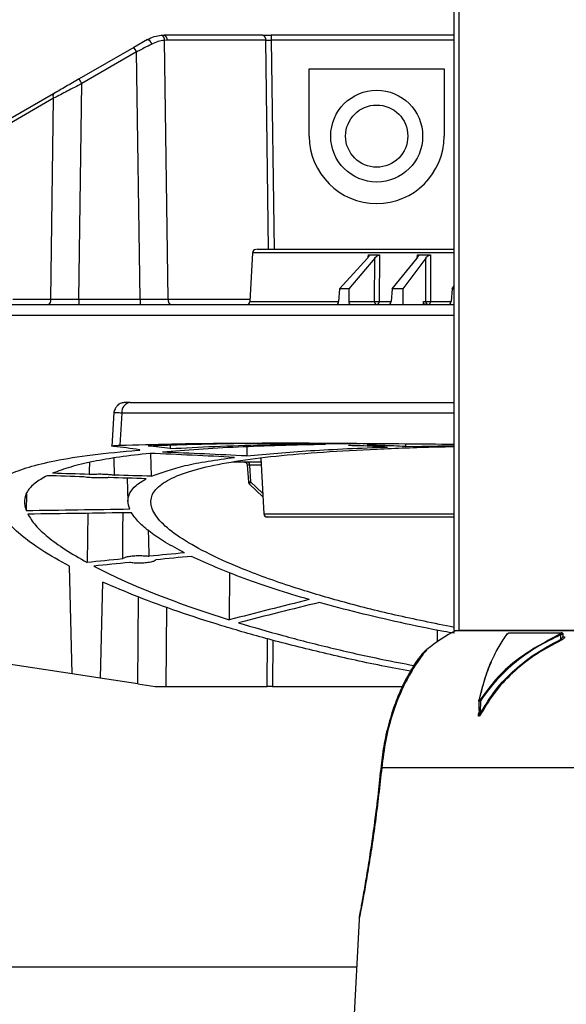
# Model space of a CAD drawing. Header units: inches. Extents: x 0.4 to 16.8, y 0 to 10.8.
# Tile 40 of 104: x 9.906 to 10.146, y 4.806 to 5.237. Entities that reach past the tile are written whole.
import ezdxf

# ---------------------------------------------------------------- set-up
doc = ezdxf.new("R2010")
doc.units = ezdxf.units.IN
doc.header["$MEASUREMENT"] = 0
doc.layers.add('FORMAT', color=7, linetype='Continuous')
doc.styles.add('SLDTEXTSTYLE3', font='TXT', dxfattribs={"width": 0.75})
doc.dimstyles.new('SLDDIMSTYLE0', dxfattribs={"dimtxt": 0.125, "dimasz": 0.13, "dimexe": 0, "dimexo": 0.0625, "dimgap": 0.03125, "dimtad": 0, "dimtih": 1, "dimtoh": 1, "dimdec": 1, "dimlfac": 8, "dimrnd": 1e-09, "dimzin": 12, "dimdsep": 46, "dimtxsty": 'SLDTEXTSTYLE3', "dimsah": 1, "dimcen": 0.09, "dimadec": 0, "dimazin": 3, "dimtfac": 1, "dimtdec": 1, "dimtofl": 0, "dimtmove": 0, "dimatfit": 3, "dimfxl": 1, "dimfrac": 2, "dimtolj": 1, "dimtzin": 12, "dimarcsym": 0})

# ---------------------------------------------------------------- blocks, each defined once
blk = doc.blocks.new('_D_4')
at = {"layer": 'FORMAT'}
for p, q in [((10.2307502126, 7.9937111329), (10.1926642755, 7.9937111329)), ((10.1926642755, 7.9937111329), (10.1926642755, 7.795273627)), ((10.5078335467, 7.9937111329), (10.5459194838, 7.9937111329)), ((10.5459194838, 7.9937111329), (10.5459194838, 7.795273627)), ((9.6530289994, 5.046221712), (9.6530289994, 7.9386764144)), ((11.0855547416, 6.9975346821), (11.0855547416, 7.9386764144)), ((9.6530289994, 7.8136764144), (10.0830537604, 7.8136764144)), ((11.0855547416, 7.8136764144), (10.6555299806, 7.8136764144)), ((10.1926642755, 7.795273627), (10.2307502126, 7.795273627)), ((10.5459194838, 7.795273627), (10.5078335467, 7.795273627))]:
    blk.add_line(p, q, dxfattribs=at)
for points in [[(9.6530289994, 7.8136764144), (9.7830289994, 7.7936764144), (9.7830289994, 7.8336764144)], [(11.0855547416, 7.8136764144), (10.9555547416, 7.8336764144), (10.9555547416, 7.7936764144)]]:
    blk.add_solid(points, dxfattribs=at)
at = {"layer": 'FORMAT', "char_height": 0.125, "attachment_point": 1, "style": 'SLDTEXTSTYLE3'}
for s, insert in [('291', (10.2307502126, 7.9564071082)), ('11.5', (10.2076599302, 7.7693845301))]:
    blk.add_mtext(s, dxfattribs=dict(at, insert=insert))

msp = doc.modelspace()

# ---------------------------------------------------------------- linework, layer by layer
at = {"color": 7, "linetype": 'Continuous'}
for p, q in [((10.0965761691, 4.969975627), (10.0965761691, 6.0633341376)), ((10.0986124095, 6.0627456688), (10.0986124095, 4.969975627)), ((9.9622358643, 5.2287752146), (9.9562927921, 5.2253439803)), ((9.9682886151, 5.2306932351), (9.9696177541, 5.230753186)), ((10.0128101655, 5.230753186), (9.9696177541, 5.230753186)), ((9.970846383, 5.2284213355), (9.9697387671, 5.2283713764)), ((9.9713311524, 5.1149748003), (9.9697387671, 5.2283713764)), ((10.0140387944, 5.2284213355), (9.970846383, 5.2284213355)), ((10.0153260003, 5.136757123), (10.0140387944, 5.2284213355)), ((10.0164960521, 5.230753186), (10.0164960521, 5.2284213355)), ((10.0965761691, 5.230753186), (10.0164960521, 5.230753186)), ((10.0164960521, 5.2284213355), (10.017783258, 5.136757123)), ((10.0965761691, 5.2284213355), (10.0164960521, 5.2284213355)), ((9.9562927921, 5.2253439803), (9.9322989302, 5.2114911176)), ((9.9575231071, 5.2233417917), (9.9335292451, 5.209488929)), ((9.9590448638, 5.1149748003), (9.9575231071, 5.2233417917)), ((10.0331461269, 5.2159365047), (10.092201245, 5.2159365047)), ((10.0331461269, 5.1864618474), (10.0331461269, 5.2159365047)), ((10.092201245, 5.2159365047), (10.092201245, 5.1864618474)), ((9.9322020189, 5.1149748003), (9.9335292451, 5.209488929)), ((9.9211508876, 5.2050547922), (9.8764880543, 5.1792686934)), ((9.9211525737, 5.2030526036), (9.8764897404, 5.1772665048)), ((9.9199157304, 5.1149748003), (9.9211525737, 5.2030526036)), ((10.0082538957, 5.1353580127), (10.007136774, 5.1140420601)), ((10.0965761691, 5.1353580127), (10.0082538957, 5.1353580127)), ((10.0464087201, 5.1195529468), (10.0586772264, 5.1330728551)), ((10.0619036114, 5.1330728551), (10.0505075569, 5.1195529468)), ((10.0589731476, 5.133446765), (10.0590471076, 5.1344648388)), ((10.0617458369, 5.1140420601), (10.0619036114, 5.1330728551)), ((10.0639701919, 5.1344648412), (10.063796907, 5.1140420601)), ((10.0694136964, 5.1195529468), (10.0804434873, 5.1330728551)), ((10.084181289, 5.1330728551), (10.0741622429, 5.1195529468)), ((10.0804421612, 5.1330712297), (10.0805442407, 5.1344648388)), ((10.0842061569, 5.1140420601), (10.084181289, 5.1330728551)), ((10.0862476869, 5.1344648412), (10.0862698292, 5.1140420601)), ((10.0464087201, 5.1195529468), (10.0460033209, 5.1140420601)), ((10.0505075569, 5.1195529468), (10.0464087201, 5.1195529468)), ((10.0505075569, 5.1195529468), (10.0504577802, 5.1140420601)), ((10.0694136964, 5.1195529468), (10.0690052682, 5.1140420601)), ((10.0741622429, 5.1195529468), (10.0694136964, 5.1195529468)), ((10.0741622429, 5.1195529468), (10.0741667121, 5.1126429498)), ((10.095671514, 5.1195529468), (10.0952670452, 5.1140420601)), ((10.095671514, 5.1195529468), (10.0965761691, 5.120826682)), ((10.0965761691, 5.1195529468), (10.095671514, 5.1195529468)), ((9.9032422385, 5.1149748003), (9.9199157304, 5.1149748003)), ((9.9322020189, 5.1149748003), (9.9322020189, 5.1126429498)), ((9.9322020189, 5.1149748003), (9.9590448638, 5.1149748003)), ((9.9590448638, 5.1149748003), (9.9590448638, 5.1126429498)), ((9.9713311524, 5.1149748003), (10.0071856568, 5.1149748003)), ((10.007136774, 5.1140420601), (10.0460033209, 5.1140420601)), ((10.0504577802, 5.1140420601), (10.0617458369, 5.1140420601)), ((10.063796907, 5.1140420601), (10.0690052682, 5.1140420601)), ((10.0831349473, 5.1140420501), (10.0842061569, 5.1140420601)), ((10.0831537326, 5.1126429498), (10.0831349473, 5.1140420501)), ((10.0862698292, 5.1140420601), (10.0952670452, 5.1140420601)), ((9.8960043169, 5.1079792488), (10.0965761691, 5.1079792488)), ((9.9529939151, 5.0698279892), (9.9526489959, 5.0698143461)), ((9.9475208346, 5.0653536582), (9.9466407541, 5.0505570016)), ((9.9509863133, 5.0651642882), (9.9501359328, 5.0510414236)), ((10.0965761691, 5.0651642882), (9.9509863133, 5.0651642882)), ((9.9722244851, 5.0509898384), (9.9722244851, 5.0495718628)), ((10.0503983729, 5.0510364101), (10.0503983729, 5.0509981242)), ((10.0504677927, 5.0509981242), (10.0504815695, 5.0510330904)), ((10.0752966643, 5.0517175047), (10.0752907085, 5.0504948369)), ((10.0752907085, 5.0504948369), (10.0965761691, 5.0509687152)), ((9.963953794, 5.0374862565), (9.9637690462, 5.0474664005)), ((10.0057526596, 5.0503499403), (10.0057813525, 5.0463689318)), ((9.9994386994, 5.043745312), (10.0119979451, 5.043745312)), ((10.0059620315, 5.042441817), (10.006462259, 5.0349641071)), ((10.0069507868, 5.0423462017), (10.0074431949, 5.0349853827)), ((10.0120712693, 5.0423462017), (10.0069507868, 5.0423462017)), ((10.0119084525, 5.0454529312), (10.0131883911, 5.0210302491)), ((9.9534200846, 5.0366396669), (9.9536880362, 5.0264070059)), ((10.006924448, 5.0339866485), (10.0127985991, 5.0284679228)), ((10.0074431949, 5.0349853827), (10.012716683, 5.0300309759)), ((9.9093132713, 5.029621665), (9.9091361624, 5.0223411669)), ((9.936132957, 5.0212401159), (9.9358356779, 4.9997002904)), ((10.0131883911, 5.0210302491), (10.0965761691, 5.0210302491)), ((9.9293060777, 4.9508584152), (9.9280684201, 4.9981226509)), ((9.9981543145, 4.995259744), (9.9981173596, 4.9745547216)), ((9.9426032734, 4.9911154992), (9.9415004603, 4.9490007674)), ((9.958043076, 4.9464807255), (9.9583104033, 4.9845805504)), ((9.9705777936, 4.9800849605), (9.9703338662, 4.9453201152)), ((10.0891183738, 4.9701072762), (10.0891731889, 4.9648429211)), ((10.0965761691, 4.969975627), (10.0986124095, 4.969975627)), ((10.1708950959, 4.969975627), (10.0986124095, 4.969975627)), ((10.0986124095, 4.969975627), (10.1570507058, 4.969975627)), ((10.1207648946, 4.9689123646), (10.1435361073, 4.9689123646)), ((10.1443238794, 4.9674042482), (10.1443048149, 4.9685261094)), ((10.0146275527, 4.9453201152), (10.0147745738, 4.9662737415)), ((10.0172298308, 4.9656281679), (10.0170873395, 4.9453201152)), ((10.1431527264, 4.9679818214), (10.1431871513, 4.9659560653)), ((10.1442515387, 4.9671550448), (10.1448285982, 4.9671550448)), ((9.9293060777, 4.9508584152), (9.8816930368, 4.9581116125)), ((9.9415004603, 4.9490007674), (9.9293060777, 4.9508584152)), ((9.958043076, 4.9464807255), (9.9415004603, 4.9490007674)), ((9.958043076, 4.9464807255), (9.9656618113, 4.9453201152)), ((9.9656618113, 4.9453201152), (9.9703338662, 4.9453201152)), ((9.9703338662, 4.9453201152), (10.0146275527, 4.9453201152)), ((10.0170873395, 4.9453201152), (10.0146275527, 4.9453201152)), ((10.0170873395, 4.9453201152), (10.0739175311, 4.9453201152)), ((10.107439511, 4.9392345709), (10.1073887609, 4.9348854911)), ((10.1074367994, 4.9390021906), (10.1074965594, 4.9392190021)), ((10.1081833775, 4.9338132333), (10.1082464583, 4.9392190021)), ((10.1078798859, 4.9357248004), (10.1074334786, 4.9338132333)), ((10.1074334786, 4.9338132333), (10.1073667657, 4.9330005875)), ((10.1722108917, 4.9097550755), (10.0648845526, 4.9097550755)), ((10.0549507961, 4.8433441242), (10.0519671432, 4.7864126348)), ((9.8769585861, 4.8225346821), (10.0538602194, 4.8225346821))]:
    msp.add_line(p, q, dxfattribs=at)
at = {"color": 7, "linetype": 'Continuous', "flags": 128}
for points in [[(10.006462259, 5.0349641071), (10.0064644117, 5.0349618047), (10.0064984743, 5.034956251)], [(10.0069008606, 5.0340331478), (10.0069010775, 5.0340320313), (10.006924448, 5.0339866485)]]:
    msp.add_lwpolyline(points, dxfattribs=at)
at = {"color": 7, "linetype": 'Continuous'}
for radius in [0.0201249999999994, 0.0136250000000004]:
    msp.add_circle((10.0626736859, 5.1864618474), radius, dxfattribs=at)
for centre, radius, start, end in [((9.9611216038, 5.2258191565), 0.0031590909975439, 17.660417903, 69.3464990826), ((9.9675639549, 5.2286268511), 0.0021897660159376, 353.3001831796, 70.6747438), ((9.9687596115, 5.2288114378), 0.0021229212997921, 349.4113112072, 66.1572898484), ((10.011952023, 5.2288114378), 0.0021229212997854, 349.4113112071, 66.1572898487), ((9.9380917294, 5.2127806), 0.0221159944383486, 28.5246217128, 34.6155846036), ((9.9140978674, 5.1989277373), 0.0221159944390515, 28.5246217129, 34.6155846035), ((9.9225725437, 5.2040548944), 0.0017380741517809, 144.8800115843, 215.2164894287), ((10.0626736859, 5.1864618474), 0.0295275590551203, 180, 0), ((10.0097282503, 5.1352807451), 0.0014763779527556, 90, 177), ((9.9178289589, 5.114584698), 0.0021229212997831, 293.8427101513, 10.5886887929), ((9.9734179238, 5.114584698), 0.0021229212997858, 169.4113112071, 246.1572898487), ((10.0056624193, 5.1141193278), 0.0014763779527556, 270, 357), ((10.0630854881, 5.1138853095), 0.0013487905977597, 173.3262537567, 245.5909456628), ((10.0623439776, 5.1140153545), 0.001453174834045, 294.1670234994, 1.0530089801), ((10.0855819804, 5.1139436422), 0.0013793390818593, 175.9083830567, 246.9959676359), ((10.0847724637, 5.1139865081), 0.0014983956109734, 301.2673989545, 2.124690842), ((9.9553646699, 5.0654825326), 0.0043899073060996, 98.1604970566, 184.15727971), ((10.0047125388, 5.0423494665), 0.0013975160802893, 1.1722718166, 87.1982272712), ((10.0055449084, 5.0426377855), 0.0014357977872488, 348.2827937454, 50.4767728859), ((10.0066476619, 5.0454510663), 0.0104958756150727, 269.18557442, 274.346891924), ((10.0087538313, 5.0336083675), 0.0019010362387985, 133.5852121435, 167.088443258), ((10.0146627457, 5.0211075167), 0.0014763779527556, 183, 270), ((10.1301831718, 4.9059947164), 0.0718503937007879, 117.0671246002, 129.2781194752), ((10.1437557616, 4.9685526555), 0.0004214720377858, 352.2970824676, 121.4100947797), ((10.1200096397, 4.9680494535), 0.0003726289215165, 112.1640292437, 178.6231950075), ((10.1443177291, 4.9685664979), 0.001303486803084, 187.5802887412, 206.6505668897), ((10.1419944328, 4.965322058), 0.0013507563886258, 9.819834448, 27.9935440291), ((10.1446052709, 4.9674730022), 0.0003885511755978, 213.8425423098, 305.0834702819), ((10.1076338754, 4.9392917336), 0.0001553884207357, 110.3905926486, 207.9085994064), ((10.1096522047, 4.9413973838), 0.0025925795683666, 229.1131077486, 237.1649209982), ((10.1072871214, 4.9338001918), 0.0001884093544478, 294.1385039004, 320.2498501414), ((10.1067268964, 4.9310764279), 0.0031002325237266, 55.3972364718, 61.9788543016), ((10.0658524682, 4.910592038), 0.001279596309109, 175.5946847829, 220.8501218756)]:
    msp.add_arc(centre, radius, start, end, dxfattribs=at)
for centre, major_axis, ratio, start_param, end_param in [((10.250599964, 5.3505260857), (0.2298200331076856, 0.2013207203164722), 0.3416594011, 3.496791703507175, 3.530149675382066), ((10.2515863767, 5.3505260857), (0.2257939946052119, 0.194632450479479), 0.4157820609, 3.574342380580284, 3.607700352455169), ((10.0450988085, 5.1141193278), (9.794365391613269e-05, 0.001475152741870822), 0.6139779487, 3.182335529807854, 4.700771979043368), ((10.0513686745, 5.1141193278), (9.794365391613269e-05, 0.001475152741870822), 0.6139779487, 1.663899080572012, 3.182335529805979), ((10.0679565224, 5.1141193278), (0.0001099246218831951, 0.001474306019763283), 0.7113023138, 3.194577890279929, 4.713014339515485), ((10.0940920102, 5.1141193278), (0.0001276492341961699, 0.001472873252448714), 0.7964584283, 3.210509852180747, 4.728946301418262), ((9.8042632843, 2.9801854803), (0.1319678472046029, 2.071319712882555), 0.355316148, 6.252625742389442, 6.267858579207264), ((9.9362049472, 2.9801854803), (0, 2.071850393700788), 0.3565757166, 6.234409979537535, 6.247513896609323), ((10.0690321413, 2.9801854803), (-0.1732967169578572, 2.067479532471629), 0.7761724, 6.176655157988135, 6.183021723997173), ((9.9444071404, 2.9801854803), (0.1732967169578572, 2.067479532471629), 0.7761724, 0.0263956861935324, 0.0327491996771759), ((9.8522807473, 2.9801854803), (3.17190160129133, -0.1127578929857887), 0.6522206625, 1.547273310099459, 1.558970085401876), ((9.6724709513, 2.9801854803), (3.171901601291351, 0.1127578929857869), 0.6522206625, 1.442366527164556, 1.454088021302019), ((9.9410951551, 4.860112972), (0.001813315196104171, 0.2819029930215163), 0.0253835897, 0.861555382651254, 0.886719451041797), ((9.9410951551, 4.860112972), (0.001813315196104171, 0.2819029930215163), 0.0253835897, 5.395291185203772, 5.431520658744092), ((9.1772159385, 2.9801854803), (8.184522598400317, -0.05977265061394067), 0.2530371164, 1.479991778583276, 1.481975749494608), ((8.7765949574, 2.9801854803), (8.18452259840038, 0.05977265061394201), 0.2530371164, 1.426726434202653, 1.428709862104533), ((8.7765949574, 2.9801854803), (8.18452259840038, 0.05977265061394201), 0.2530371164, 1.423361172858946, 1.425356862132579), ((9.1772159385, 2.9801854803), (8.184522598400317, -0.05977265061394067), 0.2530371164, 1.4766496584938, 1.478645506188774), ((14.774782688, 2.9801854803), (25.01214530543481, -0.0547961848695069), 0.0828047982, 1.764908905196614, 1.766757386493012), ((13.5838476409, 2.9801854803), (25.01214530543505, 0.054796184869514), 0.0828047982, 1.716202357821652, 1.718038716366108), ((9.9586652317, 4.8611500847), (-0.002966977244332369, 0.2819029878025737), 0.023977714, 0.965653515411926, 1.050408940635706), ((9.9586652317, 4.8611500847), (-0.002966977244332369, 0.2819029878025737), 0.023977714, 5.237014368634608, 5.285129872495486), ((11.1224151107, 2.9801854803), (4.725164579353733, -0.0732940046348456), 0.4381971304, 1.822112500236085, 1.825482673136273), ((11.1224151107, 2.9801854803), (4.725164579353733, -0.0732940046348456), 0.4381971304, 1.828038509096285, 1.831423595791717), ((10.8775862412, 2.9801854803), (4.725164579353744, 0.07329400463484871), 0.4381971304, 1.760638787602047, 1.764011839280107), ((10.8775862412, 2.9801854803), (4.725164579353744, 0.07329400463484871), 0.4381971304, 1.754778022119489, 1.758137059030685), ((10.6849583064, 2.9801854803), (2.213911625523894, -0.4519095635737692), 0.9132997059, 2.048744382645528, 2.065027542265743), ((10.5397504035, 2.9801854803), (2.213911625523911, 0.4519095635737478), 0.9132997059, 1.611360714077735, 1.627505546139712)]:
    msp.add_ellipse(centre, major_axis=major_axis, ratio=ratio, start_param=start_param, end_param=end_param, dxfattribs=at)
for points, knots in [([(9.962235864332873, 5.228775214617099), (9.963235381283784, 5.229274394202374), (9.965210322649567, 5.230260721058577), (9.967270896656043, 5.230550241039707), (9.968288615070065, 5.23069323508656)], [0, 0, 0, 0, 0.5060995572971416, 1, 1, 1, 1]), ([(9.9697387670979, 5.228371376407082), (9.968776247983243, 5.228252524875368), (9.966903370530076, 5.228021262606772), (9.965038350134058, 5.227184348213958), (9.964131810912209, 5.226777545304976)], [0, 0, 0, 0, 0.5139253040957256, 1, 1, 1, 1]), ([(9.964131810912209, 5.226777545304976), (9.963046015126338, 5.226213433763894), (9.961159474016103, 5.225233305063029), (9.959013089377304, 5.224118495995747), (9.957922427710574, 5.223550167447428), (9.95763626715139, 5.223400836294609), (9.95755806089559, 5.223360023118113), (9.957533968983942, 5.223347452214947), (9.9575260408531, 5.223343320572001), (9.95752310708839, 5.223341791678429)], [0, 0, 0, 0, 0.4995992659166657, 0.8680403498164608, 0.9635945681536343, 0.9891911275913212, 0.9964440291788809, 0.9986841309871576, 1, 1, 1, 1]), ([(9.932298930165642, 5.211491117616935), (9.930352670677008, 5.210367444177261), (9.926503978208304, 5.208145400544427), (9.922921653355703, 5.206077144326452), (9.921150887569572, 5.205054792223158)], [0, 0, 0, 0, 0.505693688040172, 1, 1, 1, 1]), ([(9.933529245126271, 5.209488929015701), (9.931366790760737, 5.208366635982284), (9.927083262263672, 5.206143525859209), (9.923116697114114, 5.20407625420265), (9.921152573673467, 5.203052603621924)], [0, 0, 0, 0, 0.50483015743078, 1, 1, 1, 1]), ([(10.09657616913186, 5.136757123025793), (10.09279284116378, 5.136757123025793), (10.08071456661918, 5.136757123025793), (10.06486906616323, 5.136757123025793), (10.04873355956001, 5.136757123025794), (10.03614470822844, 5.136757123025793), (10.02576575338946, 5.136757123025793), (10.0177936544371, 5.136757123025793), (10.01249751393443, 5.136757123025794), (10.00985933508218, 5.136757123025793), (10.00999480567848, 5.136757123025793), (10.01004214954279, 5.136757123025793)], [0, 0, 0, 0, 0.0686654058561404, 0.2192143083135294, 0.3369195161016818, 0.4546126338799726, 0.5748223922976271, 0.6950198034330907, 0.8152295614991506, 0.935426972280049, 1, 1, 1, 1]), ([(10.05904710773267, 5.134464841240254), (10.05911630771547, 5.134453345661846), (10.05925443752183, 5.134430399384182), (10.05934185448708, 5.134268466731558), (10.05930620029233, 5.133981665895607), (10.0590877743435, 5.133559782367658), (10.05881351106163, 5.133234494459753), (10.05867722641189, 5.133072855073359)], [0, 0, 0, 0, 0.1401976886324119, 0.279848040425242, 0.4714617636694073, 0.7373631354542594, 0.9999999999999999, 0.9999999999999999, 0.9999999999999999, 0.9999999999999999]), ([(10.06190361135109, 5.133072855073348), (10.06209992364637, 5.133285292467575), (10.06242957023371, 5.133642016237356), (10.06299106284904, 5.134066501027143), (10.06342302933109, 5.134314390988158), (10.06374996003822, 5.134441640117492), (10.06390392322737, 5.134457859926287), (10.06397019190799, 5.134464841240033)], [0, 0, 0, 0, 0.3436024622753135, 0.5769754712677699, 0.7523284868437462, 0.8933974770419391, 1, 1, 1, 1]), ([(10.08054424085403, 5.134464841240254), (10.08062711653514, 5.134453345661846), (10.0807925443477, 5.134430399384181), (10.08093194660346, 5.134268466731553), (10.08095817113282, 5.133981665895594), (10.08080445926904, 5.133559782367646), (10.08056331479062, 5.133234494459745), (10.08044348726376, 5.133072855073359)], [0, 0, 0, 0, 0.1401976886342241, 0.2798480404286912, 0.4714617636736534, 0.7373631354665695, 1, 1, 1, 1]), ([(10.08418128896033, 5.133072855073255), (10.08435869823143, 5.133285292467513), (10.08465660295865, 5.133642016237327), (10.08520714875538, 5.13406650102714), (10.08564921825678, 5.134314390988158), (10.08599800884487, 5.134441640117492), (10.08617255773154, 5.134457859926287), (10.08624768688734, 5.134464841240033)], [0, 0, 0, 0, 0.3436024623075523, 0.5769754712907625, 0.752328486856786, 0.8933974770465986, 1, 1, 1, 1]), ([(9.900906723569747, 5.112642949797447), (9.902404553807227, 5.112642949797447), (9.905434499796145, 5.112642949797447), (9.916626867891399, 5.112642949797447), (9.932826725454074, 5.112642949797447), (9.954322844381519, 5.112642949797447), (9.980555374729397, 5.112642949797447), (10.0108479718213, 5.112642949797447), (10.04455407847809, 5.112642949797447), (10.07330243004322, 5.112642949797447), (10.09140055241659, 5.112642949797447), (10.09657616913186, 5.112642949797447)], [0, 0, 0, 0, 0.1160432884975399, 0.2347428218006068, 0.355281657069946, 0.4767616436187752, 0.598241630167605, 0.718780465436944, 0.8374799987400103, 0.9535232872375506, 1, 1, 1, 1]), ([(10.06174583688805, 5.11404206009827), (10.06186478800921, 5.114034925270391), (10.0620740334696, 5.114022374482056), (10.06244686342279, 5.114013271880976), (10.0628768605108, 5.114009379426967), (10.06338578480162, 5.114017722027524), (10.06365986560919, 5.114033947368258), (10.06379690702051, 5.11404206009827)], [0, 0, 0, 0, 0.1862260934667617, 0.327588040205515, 0.5008420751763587, 0.7504192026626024, 1, 1, 1, 1]), ([(10.08416990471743, 5.112642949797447), (10.08404977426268, 5.11265923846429), (10.08380951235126, 5.112691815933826), (10.08349517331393, 5.112945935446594), (10.08326235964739, 5.113320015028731), (10.08315174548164, 5.11371090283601), (10.08313917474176, 5.113958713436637), (10.08313494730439, 5.114042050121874)], [0, 0, 0, 0, 0.2218711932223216, 0.4437442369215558, 0.6655929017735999, 0.8875416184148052, 0.9999999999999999, 0.9999999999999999, 0.9999999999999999, 0.9999999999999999]), ([(10.08420615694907, 5.11404206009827), (10.0843069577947, 5.114034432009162), (10.08449086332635, 5.114020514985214), (10.08484523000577, 5.114012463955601), (10.08510554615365, 5.114011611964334), (10.08535509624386, 5.11401093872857), (10.08558113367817, 5.11401207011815), (10.08593546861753, 5.114021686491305), (10.08614808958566, 5.114034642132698), (10.08626982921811, 5.11404206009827)], [0, 0, 0, 0, 0.1746161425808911, 0.3185774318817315, 0.4999830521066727, 0.5174133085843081, 0.6470448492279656, 0.7979097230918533, 0.9999999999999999, 0.9999999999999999, 0.9999999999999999, 0.9999999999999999]), ([(9.954741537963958, 5.069827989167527), (9.953965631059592, 5.069813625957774), (9.952428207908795, 5.0697851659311), (9.950880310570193, 5.069556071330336), (9.949906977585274, 5.069194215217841), (9.94930082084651, 5.068709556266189), (9.948841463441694, 5.068170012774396), (9.94854283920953, 5.067763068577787), (9.948264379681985, 5.067332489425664), (9.947926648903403, 5.066731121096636), (9.947613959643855, 5.065998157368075), (9.947546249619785, 5.065476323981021), (9.947510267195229, 5.065199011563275)], [0, 0, 0, 0, 0.2009888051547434, 0.398249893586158, 0.5647676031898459, 0.6798608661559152, 0.7208663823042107, 0.7557385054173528, 0.7891244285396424, 0.8246686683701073, 0.9068255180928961, 1, 1, 1, 1]), ([(9.954741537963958, 5.069827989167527), (9.965074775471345, 5.069827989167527), (9.98581153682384, 5.069827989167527), (10.02181325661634, 5.069827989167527), (10.05865936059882, 5.069827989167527), (10.08464295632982, 5.069827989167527), (10.09657616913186, 5.069827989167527)], [0, 0, 0, 0, 0.2584849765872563, 0.5187281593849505, 0.7789713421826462, 0.9999999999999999, 0.9999999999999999, 0.9999999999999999, 0.9999999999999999]), ([(9.95098631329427, 5.065164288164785), (9.950239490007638, 5.065175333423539), (9.94874266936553, 5.065197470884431), (9.94754523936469, 5.065207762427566), (9.94755451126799, 5.065198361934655), (9.947559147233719, 5.065193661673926)], [0, 0, 0, 0, 0.3323908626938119, 0.6661944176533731, 1, 1, 1, 1]), ([(9.947495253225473, 5.050543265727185), (9.947167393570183, 5.050588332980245), (9.94640296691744, 5.050693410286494), (9.946857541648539, 5.050855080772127), (9.948417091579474, 5.050973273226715), (9.949787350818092, 5.051027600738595), (9.950135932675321, 5.051041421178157)], [0, 0, 0, 0, 0.2428543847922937, 0.566231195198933, 0.8896530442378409, 1, 1, 1, 1]), ([(9.950135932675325, 5.051041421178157), (9.957580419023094, 5.051270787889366), (9.972469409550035, 5.051729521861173), (9.997574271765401, 5.0520092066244), (10.02467852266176, 5.052062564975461), (10.05731002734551, 5.05190679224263), (10.08216943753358, 5.051670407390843), (10.09657616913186, 5.051533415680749)], [0, 0, 0, 0, 0.1825975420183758, 0.3651955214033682, 0.553102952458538, 0.7410105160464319, 0.9999999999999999, 0.9999999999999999, 0.9999999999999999, 0.9999999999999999]), ([(10.0330881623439, 5.051994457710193), (10.02949849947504, 5.051988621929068), (10.01680722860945, 5.051967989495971), (9.992399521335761, 5.05170257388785), (9.973744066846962, 5.05108708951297), (9.962552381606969, 5.05071785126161)], [0, 0, 0, 0, 0.1362877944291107, 0.481846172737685, 1, 1, 1, 1]), ([(10.09657616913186, 4.971278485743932), (10.08782719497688, 4.973043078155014), (10.07026596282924, 4.97658502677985), (10.04676413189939, 4.98257726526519), (10.02351901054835, 4.989501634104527), (10.00354920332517, 4.996794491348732), (9.987306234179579, 5.004183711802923), (9.975741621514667, 5.01087865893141), (9.967795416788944, 5.017284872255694), (9.96372773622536, 5.023246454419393), (9.963488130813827, 5.028698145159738), (9.96708945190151, 5.033544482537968), (9.974587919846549, 5.037708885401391), (9.985697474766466, 5.041230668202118), (10.00024810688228, 5.044123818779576), (10.01813063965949, 5.046399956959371), (10.03887947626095, 5.048161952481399), (10.06251255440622, 5.049454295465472), (10.08192846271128, 5.050201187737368), (10.09395406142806, 5.050460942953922), (10.09657616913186, 5.050517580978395)], [0, 0, 0, 0, 0.055137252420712, 0.1106733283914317, 0.1660507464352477, 0.2379728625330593, 0.2961255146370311, 0.3544600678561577, 0.4126089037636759, 0.4708031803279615, 0.5291859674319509, 0.5873735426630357, 0.644655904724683, 0.7021262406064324, 0.7594055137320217, 0.8156693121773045, 0.8721143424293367, 0.9283783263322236, 0.9843833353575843, 0.9999999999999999, 0.9999999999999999, 0.9999999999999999, 0.9999999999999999]), ([(10.04027072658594, 5.05139943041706), (10.03357759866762, 5.051248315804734), (10.02019135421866, 5.05094608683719), (10.00165344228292, 5.050236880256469), (9.984243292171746, 5.049314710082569), (9.973931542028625, 5.048452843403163), (9.968775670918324, 5.048021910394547)], [0, 0, 0, 0, 0.2471157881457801, 0.4942311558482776, 0.7471157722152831, 1, 1, 1, 1]), ([(9.972224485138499, 5.049571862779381), (9.978593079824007, 5.049925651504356), (9.991330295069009, 5.05063323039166), (10.01306015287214, 5.051301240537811), (10.03436958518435, 5.051721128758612), (10.04923232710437, 5.051838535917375), (10.05554343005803, 5.051888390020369)], [0, 0, 0, 0, 0.2639409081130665, 0.5278828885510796, 0.7995269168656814, 1, 1, 1, 1]), ([(10.0570699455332, 5.050752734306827), (10.05625103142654, 5.050758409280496), (10.05461321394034, 5.050769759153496), (10.05254957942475, 5.050821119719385), (10.05101030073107, 5.050889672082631), (10.05064100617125, 5.050942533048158), (10.05045630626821, 5.050968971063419)], [0, 0, 0, 0, 0.2499226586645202, 0.4998420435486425, 0.749849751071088, 1, 1, 1, 1]), ([(10.05843304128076, 5.051218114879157), (10.05925184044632, 5.051213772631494), (10.06088943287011, 5.051205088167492), (10.06298622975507, 5.051163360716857), (10.0644595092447, 5.051103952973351), (10.0651604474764, 5.051045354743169), (10.06510034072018, 5.051008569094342), (10.06508332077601, 5.050998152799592)], [0, 0, 0, 0, 0.2274773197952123, 0.4549529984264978, 0.6824744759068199, 0.910088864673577, 1, 1, 1, 1]), ([(9.891946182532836, 5.030354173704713), (9.892971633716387, 5.031778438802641), (9.895022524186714, 5.03462695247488), (9.90127858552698, 5.03831991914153), (9.909935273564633, 5.041569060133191), (9.921959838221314, 5.044481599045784), (9.937495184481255, 5.047001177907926), (9.951171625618, 5.048240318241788), (9.958045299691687, 5.048863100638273)], [0, 0, 0, 0, 0.1539996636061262, 0.3079975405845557, 0.4664400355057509, 0.6248814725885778, 0.8114683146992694, 1, 1, 1, 1]), ([(9.963329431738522, 5.04748710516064), (9.958785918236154, 5.046966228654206), (9.949698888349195, 5.045924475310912), (9.938195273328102, 5.043926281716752), (9.928199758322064, 5.041599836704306), (9.92314898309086, 5.039711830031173), (9.920623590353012, 5.038767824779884)], [0, 0, 0, 0, 0.2470694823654, 0.4941391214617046, 0.7470690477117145, 1, 1, 1, 1]), ([(9.958045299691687, 5.048863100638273), (9.95815715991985, 5.048872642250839), (9.958380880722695, 5.048891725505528), (9.95863004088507, 5.048922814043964), (9.958817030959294, 5.048955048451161), (9.958877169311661, 5.048977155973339), (9.958907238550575, 5.04898820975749)], [0, 0, 0, 0, 0.249998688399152, 0.4999981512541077, 0.7499985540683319, 1, 1, 1, 1]), ([(9.958917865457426, 5.049000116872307), (9.958926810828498, 5.049007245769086), (9.958949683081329, 5.049025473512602), (9.958894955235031, 5.049061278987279), (9.958747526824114, 5.049088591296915), (9.958657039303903, 5.049105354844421)], [0, 0, 0, 0, 0.198767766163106, 0.5082256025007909, 1, 1, 1, 1]), ([(10.00578135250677, 5.046368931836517), (10.01471408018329, 5.047203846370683), (10.02821917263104, 5.048466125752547), (10.04969105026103, 5.049593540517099), (10.06146087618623, 5.050028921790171), (10.06734579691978, 5.050246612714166)], [0, 0, 0, 0, 0.4941359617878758, 0.7470676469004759, 1, 1, 1, 1]), ([(9.96395379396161, 5.037486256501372), (9.968446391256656, 5.039113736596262), (9.975239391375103, 5.041574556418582), (9.988517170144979, 5.04412367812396), (9.996445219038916, 5.045201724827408), (10.00040924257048, 5.045740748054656)], [0, 0, 0, 0, 0.4940502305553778, 0.7470251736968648, 1, 1, 1, 1]), ([(10.00449947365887, 5.043745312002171), (10.0046768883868, 5.043726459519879), (10.00504492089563, 5.043687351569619), (10.00552713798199, 5.043372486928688), (10.00587336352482, 5.042911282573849), (10.00593705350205, 5.042544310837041), (10.00596775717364, 5.042367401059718)], [0, 0, 0, 0, 0.2410023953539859, 0.4999399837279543, 0.7589310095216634, 1, 1, 1, 1]), ([(10.00610976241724, 5.042378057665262), (10.00604775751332, 5.04237640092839), (10.00595324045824, 5.042373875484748), (10.00596997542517, 5.042360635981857), (10.00602516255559, 5.042351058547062), (10.00605314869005, 5.042346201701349)], [0, 0, 0, 0, 0.4845357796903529, 0.7386011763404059, 1, 1, 1, 1]), ([(10.00695078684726, 5.042346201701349), (10.00685798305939, 5.042351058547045), (10.00667497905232, 5.042360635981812), (10.00636093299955, 5.04237387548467), (10.00620926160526, 5.042376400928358), (10.00610976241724, 5.042378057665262)], [0, 0, 0, 0, 0.2613988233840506, 0.5154642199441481, 1, 1, 1, 1]), ([(9.918279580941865, 5.037707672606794), (9.916382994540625, 5.036654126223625), (9.9125898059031, 5.03454702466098), (9.909402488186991, 5.030876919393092), (9.907948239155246, 5.026852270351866), (9.908740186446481, 5.023844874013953), (9.909136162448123, 5.022341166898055)], [0, 0, 0, 0, 0.2470594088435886, 0.4941208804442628, 0.747058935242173, 1, 1, 1, 1]), ([(9.93669539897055, 5.038299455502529), (9.937406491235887, 5.038348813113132), (9.93882876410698, 5.03844753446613), (9.941349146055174, 5.038481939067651), (9.943805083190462, 5.038425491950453), (9.945958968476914, 5.038277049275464), (9.947208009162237, 5.038107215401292), (9.947683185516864, 5.03799634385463), (9.947790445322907, 5.037971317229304)], [0, 0, 0, 0, 0.18904717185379, 0.3781178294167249, 0.566705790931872, 0.7553489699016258, 0.9447758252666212, 0.9999999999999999, 0.9999999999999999, 0.9999999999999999, 0.9999999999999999]), ([(9.945419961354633, 5.036886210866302), (9.945211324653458, 5.036869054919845), (9.944323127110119, 5.036796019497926), (9.94250092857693, 5.036715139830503), (9.939992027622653, 5.036708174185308), (9.93761572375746, 5.036803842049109), (9.935642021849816, 5.036980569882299), (9.934834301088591, 5.03714341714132), (9.934449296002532, 5.03722103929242)], [0, 0, 0, 0, 0.0588550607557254, 0.2505547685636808, 0.4422744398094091, 0.6336267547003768, 0.8253659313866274, 1, 1, 1, 1]), ([(9.954495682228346, 5.022983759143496), (9.954105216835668, 5.024238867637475), (9.95332428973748, 5.026749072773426), (9.954335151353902, 5.030222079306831), (9.956862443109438, 5.033480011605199), (9.96007508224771, 5.035415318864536), (9.961681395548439, 5.036382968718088)], [0, 0, 0, 0, 0.2471213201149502, 0.4942403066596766, 0.7471211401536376, 0.9999999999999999, 0.9999999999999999, 0.9999999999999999, 0.9999999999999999]), ([(10.00649191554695, 5.035018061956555), (10.00651400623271, 5.034894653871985), (10.00656005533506, 5.034637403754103), (10.0067097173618, 5.034279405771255), (10.0068518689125, 5.034113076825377), (10.00691148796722, 5.034043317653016)], [0, 0, 0, 0, 0.3486757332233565, 0.7268314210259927, 1, 1, 1, 1]), ([(9.928068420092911, 4.998122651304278), (9.923829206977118, 5.000470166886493), (9.915350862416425, 5.005165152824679), (9.906233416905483, 5.011937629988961), (9.899716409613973, 5.018435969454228), (9.898153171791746, 5.022381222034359), (9.897371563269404, 5.024353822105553)], [0, 0, 0, 0, 0.2456176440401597, 0.4912305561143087, 0.7456186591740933, 1, 1, 1, 1]), ([(9.909804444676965, 5.020861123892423), (9.910805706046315, 5.019265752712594), (9.912808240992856, 5.016074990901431), (9.918428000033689, 5.010879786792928), (9.925827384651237, 5.005429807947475), (9.93249956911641, 5.001610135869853), (9.935835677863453, 4.999700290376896)], [0, 0, 0, 0, 0.2470964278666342, 0.4941958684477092, 0.7470966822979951, 1, 1, 1, 1]), ([(9.9784741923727, 5.003921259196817), (9.975607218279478, 5.00545310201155), (9.969873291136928, 5.008516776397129), (9.963296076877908, 5.013001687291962), (9.958143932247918, 5.017376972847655), (9.956210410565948, 5.020135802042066), (9.955243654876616, 5.02151520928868)], [0, 0, 0, 0, 0.2471640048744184, 0.4943261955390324, 0.7471644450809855, 1, 1, 1, 1]), ([(10.01477179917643, 5.019631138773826), (10.0147359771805, 5.019631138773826), (10.0142079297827, 5.019631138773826), (10.01625754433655, 5.019631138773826), (10.02127876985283, 5.019631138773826), (10.03002141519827, 5.019631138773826), (10.04190366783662, 5.019631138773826), (10.05672818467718, 5.019631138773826), (10.07429095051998, 5.019631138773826), (10.08774621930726, 5.019631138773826), (10.09575494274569, 5.019631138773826), (10.09657616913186, 5.019631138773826)], [0, 0, 0, 0, 0.0101043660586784, 0.1489471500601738, 0.2890075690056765, 0.4300403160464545, 0.5710841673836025, 0.7111444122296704, 0.8499762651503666, 0.9846163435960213, 1, 1, 1, 1]), ([(9.951325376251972, 5.001255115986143), (9.951498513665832, 5.001441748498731), (9.951844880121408, 5.001815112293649), (9.953390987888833, 5.002281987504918), (9.955485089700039, 5.002607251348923), (9.957930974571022, 5.002754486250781), (9.960411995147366, 5.002715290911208), (9.962095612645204, 5.002559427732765), (9.962890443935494, 5.002435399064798), (9.963029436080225, 5.0024137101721)], [0, 0, 0, 0, 0.165788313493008, 0.3316643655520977, 0.4950990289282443, 0.6546116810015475, 0.8111881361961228, 0.9669824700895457, 1, 1, 1, 1]), ([(9.965984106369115, 5.000859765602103), (9.965791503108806, 5.000672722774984), (9.965406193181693, 5.000298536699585), (9.963980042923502, 4.999881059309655), (9.962196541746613, 4.999576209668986), (9.960110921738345, 4.999395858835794), (9.957643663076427, 4.999381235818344), (9.955691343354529, 4.999516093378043), (9.954702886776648, 4.99966200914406), (9.954387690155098, 4.999708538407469)], [0, 0, 0, 0, 0.1688186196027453, 0.3377278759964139, 0.4488227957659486, 0.6081543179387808, 0.7675437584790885, 0.925874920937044, 0.9999999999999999, 0.9999999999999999, 0.9999999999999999, 0.9999999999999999]), ([(10.03313035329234, 4.983429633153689), (10.02804931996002, 4.984954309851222), (10.0178872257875, 4.988003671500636), (10.00432062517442, 4.992747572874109), (9.991951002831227, 4.99756255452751), (9.985025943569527, 5.000777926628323), (9.9815634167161, 5.002385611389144)], [0, 0, 0, 0, 0.2471445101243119, 0.4942903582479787, 0.747145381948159, 1, 1, 1, 1]), ([(9.938761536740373, 4.998136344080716), (9.942616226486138, 4.996201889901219), (9.950325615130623, 4.992332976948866), (9.964362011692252, 4.98640091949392), (9.980064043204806, 4.980432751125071), (9.992099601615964, 4.976514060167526), (9.998117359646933, 4.974554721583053)], [0, 0, 0, 0, 0.2470827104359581, 0.4941660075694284, 0.7470838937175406, 1, 1, 1, 1]), ([(10.07747915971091, 4.952124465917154), (10.07321537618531, 4.952901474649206), (10.05989866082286, 4.955328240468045), (10.0390841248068, 4.960003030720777), (10.01566203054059, 4.965883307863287), (9.994475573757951, 4.971989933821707), (9.975299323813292, 4.978223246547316), (9.957718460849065, 4.984635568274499), (9.947641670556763, 4.988955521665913), (9.942603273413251, 4.991115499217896)], [0, 0, 0, 0, 0.0748801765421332, 0.2338669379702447, 0.3928579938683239, 0.5426944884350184, 0.692532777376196, 0.8462663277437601, 1, 1, 1, 1]), ([(10.09680200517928, 4.968669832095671), (10.09523951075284, 4.968942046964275), (10.08694772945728, 4.970386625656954), (10.07277848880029, 4.973383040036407), (10.05438962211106, 4.977599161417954), (10.04318304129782, 4.98064011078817), (10.03757971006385, 4.982160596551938)], [0, 0, 0, 0, 0.0707699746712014, 0.375559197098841, 0.6877773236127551, 1, 1, 1, 1]), ([(10.00220309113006, 4.973286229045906), (10.00854606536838, 4.971405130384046), (10.02123190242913, 4.967642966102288), (10.04239559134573, 4.962285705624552), (10.06160596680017, 4.957879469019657), (10.07434999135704, 4.955472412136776), (10.07898854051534, 4.954596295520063)], [0, 0, 0, 0, 0.2768701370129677, 0.5537354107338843, 0.8375693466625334, 1, 1, 1, 1]), ([(10.11986906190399, 4.968394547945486), (10.11988831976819, 4.968416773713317), (10.11992757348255, 4.968462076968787), (10.12002541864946, 4.968542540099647), (10.12014081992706, 4.968625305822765), (10.12027199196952, 4.968707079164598), (10.12040986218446, 4.968783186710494), (10.1205474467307, 4.96884764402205), (10.12067582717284, 4.968897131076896), (10.12073558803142, 4.968907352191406), (10.12076489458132, 4.968912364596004)], [0, 0, 0, 0, 0.1227174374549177, 0.2501375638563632, 0.3752051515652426, 0.4998725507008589, 0.6275532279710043, 0.7501696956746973, 0.8774839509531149, 1, 1, 1, 1]), ([(10.14302563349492, 4.968394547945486), (10.14307161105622, 4.968416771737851), (10.14316529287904, 4.968462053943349), (10.14329636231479, 4.968542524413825), (10.14341314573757, 4.968625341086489), (10.14350731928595, 4.96870709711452), (10.14357542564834, 4.968783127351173), (10.14360683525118, 4.968847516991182), (10.14360205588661, 4.968897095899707), (10.14355780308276, 4.968907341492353), (10.14353610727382, 4.968912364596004)], [0, 0, 0, 0, 0.1227198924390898, 0.2500485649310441, 0.375244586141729, 0.5001081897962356, 0.6273760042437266, 0.7498434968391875, 0.8773558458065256, 1, 1, 1, 1]), ([(10.14417343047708, 4.968496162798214), (10.14420987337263, 4.968492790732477), (10.14428619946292, 4.968485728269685), (10.14431885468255, 4.968447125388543), (10.14427423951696, 4.968388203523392), (10.14414100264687, 4.968309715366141), (10.14394074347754, 4.968223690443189), (10.14370213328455, 4.968135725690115), (10.14343207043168, 4.968050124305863), (10.14324574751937, 4.96800456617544), (10.14315272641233, 4.967981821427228)], [0, 0, 0, 0, 0.10905982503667, 0.2284151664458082, 0.3585811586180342, 0.4999509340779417, 0.624743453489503, 0.749949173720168, 0.875162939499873, 0.9999999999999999, 0.9999999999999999, 0.9999999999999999, 0.9999999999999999]), ([(10.10757973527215, 4.939437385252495), (10.10837025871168, 4.942526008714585), (10.10997278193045, 4.948787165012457), (10.11296334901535, 4.956562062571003), (10.11626606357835, 4.963277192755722), (10.11865724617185, 4.966673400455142), (10.11986906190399, 4.968394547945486)], [0, 0, 0, 0, 0.2465118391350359, 0.4997207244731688, 0.746465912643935, 1, 1, 1, 1]), ([(10.14302563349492, 4.968394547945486), (10.13625915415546, 4.96477890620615), (10.12605335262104, 4.959325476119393), (10.1147214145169, 4.948775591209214), (10.11019031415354, 4.942522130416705), (10.10795518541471, 4.939437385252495)], [0, 0, 0, 0, 0.4992244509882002, 0.7529743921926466, 1, 1, 1, 1]), ([(10.10818337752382, 4.933813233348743), (10.11028426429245, 4.93727100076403), (10.1144846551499, 4.94418425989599), (10.12292432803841, 4.952801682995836), (10.13245686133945, 4.960253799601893), (10.13955722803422, 4.964027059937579), (10.14318715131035, 4.965956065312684)], [0, 0, 0, 0, 0.2496323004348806, 0.4991003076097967, 0.743924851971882, 1, 1, 1, 1]), ([(10.14315272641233, 4.967981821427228), (10.13967545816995, 4.966268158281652), (10.13286221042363, 4.962910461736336), (10.12351279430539, 4.956279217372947), (10.11502621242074, 4.948581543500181), (10.11050567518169, 4.942338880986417), (10.10824645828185, 4.939219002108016)], [0, 0, 0, 0, 0.2544212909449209, 0.4985049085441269, 0.7493691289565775, 1, 1, 1, 1]), ([(10.14332539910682, 4.965552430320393), (10.13974930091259, 4.963656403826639), (10.13270544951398, 4.959921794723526), (10.12316842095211, 4.952508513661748), (10.11474117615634, 4.943915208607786), (10.11055162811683, 4.937023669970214), (10.10848746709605, 4.933628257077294)], [0, 0, 0, 0, 0.2536417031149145, 0.499598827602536, 0.7534558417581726, 1, 1, 1, 1]), ([(10.14318715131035, 4.965956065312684), (10.14327010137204, 4.966019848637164), (10.14345432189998, 4.966161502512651), (10.14378764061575, 4.966480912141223), (10.14408396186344, 4.966837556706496), (10.14427151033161, 4.967171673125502), (10.14433587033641, 4.967379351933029), (10.14431426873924, 4.967522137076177), (10.14422909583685, 4.967554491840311), (10.14418917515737, 4.967569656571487)], [0, 0, 0, 0, 0.112385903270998, 0.2495934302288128, 0.4992804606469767, 0.6516869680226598, 0.7839701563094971, 0.8987464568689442, 1, 1, 1, 1]), ([(10.14493523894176, 4.966758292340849), (10.14487467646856, 4.966681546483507), (10.14475452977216, 4.96652929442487), (10.14446918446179, 4.96627375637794), (10.14412640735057, 4.966016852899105), (10.14373861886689, 4.965765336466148), (10.14346202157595, 4.965622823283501), (10.14332539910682, 4.965552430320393)], [0, 0, 0, 0, 0.202986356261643, 0.4026939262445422, 0.6022507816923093, 0.8035357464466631, 1, 1, 1, 1]), ([(10.1448285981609, 4.967155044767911), (10.14489359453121, 4.967139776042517), (10.1450260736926, 4.967108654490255), (10.14504861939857, 4.966960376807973), (10.14497251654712, 4.966824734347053), (10.14493523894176, 4.966758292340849)], [0, 0, 0, 0, 0.3294759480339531, 0.6715559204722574, 1, 1, 1, 1]), ([(10.08468264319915, 4.961602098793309), (10.08458068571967, 4.961482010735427), (10.08437592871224, 4.961240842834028), (10.08274399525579, 4.959220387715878), (10.08023449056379, 4.955768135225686), (10.07694787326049, 4.950509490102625), (10.07319927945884, 4.943160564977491), (10.06949930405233, 4.933583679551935), (10.06636685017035, 4.922018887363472), (10.06537912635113, 4.913846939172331), (10.06488455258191, 4.909755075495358)], [0, 0, 0, 0, 0.124449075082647, 0.2499259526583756, 0.3751146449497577, 0.5002441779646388, 0.6242307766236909, 0.7494760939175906, 0.8745574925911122, 1, 1, 1, 1]), ([(10.08468264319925, 4.961602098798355), (10.08417096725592, 4.961160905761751), (10.08313909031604, 4.96027116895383), (10.08225729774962, 4.959232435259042), (10.0818127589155, 4.958708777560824)], [0, 0, 0, 0, 0.4958691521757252, 1, 1, 1, 1]), ([(10.08181227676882, 4.958708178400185), (10.0816172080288, 4.958454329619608), (10.08123443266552, 4.957956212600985), (10.07951588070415, 4.955500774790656), (10.07718522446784, 4.951768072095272), (10.07434569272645, 4.946486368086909), (10.0712459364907, 4.939480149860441), (10.06826926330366, 4.930737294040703), (10.06582903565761, 4.920733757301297), (10.0649849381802, 4.913964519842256), (10.06457655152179, 4.910689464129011)], [0, 0, 0, 0, 0.140091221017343, 0.2748952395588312, 0.4054289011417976, 0.5318149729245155, 0.6541022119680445, 0.7748330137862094, 0.891060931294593, 1, 1, 1, 1]), ([(10.1074965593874, 4.939219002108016), (10.10828328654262, 4.942211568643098), (10.10988624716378, 4.948308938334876), (10.1117557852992, 4.954107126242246), (10.11292411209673, 4.956155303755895), (10.11294809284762, 4.956197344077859)], [0, 0, 0, 0, 0.4856144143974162, 0.989441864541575, 1, 1, 1, 1]), ([(10.10824645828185, 4.939219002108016), (10.1081394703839, 4.939141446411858), (10.10798589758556, 4.93903012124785), (10.10779868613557, 4.938931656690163), (10.10767883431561, 4.93888341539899), (10.10757516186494, 4.938863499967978), (10.10749531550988, 4.938876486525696), (10.1074447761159, 4.938921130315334), (10.10743951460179, 4.938974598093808), (10.10743679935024, 4.939002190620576)], [0, 0, 0, 0, 0.2717758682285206, 0.3901131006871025, 0.4986423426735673, 0.6188892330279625, 0.73994585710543, 0.8657967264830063, 1, 1, 1, 1]), ([(10.10795518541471, 4.939437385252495), (10.10789926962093, 4.939355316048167), (10.10781483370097, 4.939231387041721), (10.10770364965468, 4.939120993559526), (10.10764591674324, 4.939087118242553), (10.10761104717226, 4.939079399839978), (10.10758303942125, 4.939087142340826), (10.10755495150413, 4.939120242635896), (10.10753904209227, 4.93922993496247), (10.10756343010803, 4.939354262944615), (10.10757973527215, 4.939437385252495)], [0, 0, 0, 0, 0.2583962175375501, 0.3901924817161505, 0.4462969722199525, 0.5001641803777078, 0.5534659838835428, 0.6088880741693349, 0.7385132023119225, 0.9999999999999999, 0.9999999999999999, 0.9999999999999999, 0.9999999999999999]), ([(10.10746366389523, 4.932313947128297), (10.10743300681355, 4.932320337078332), (10.10736894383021, 4.932333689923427), (10.10728274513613, 4.932489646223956), (10.1072494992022, 4.932915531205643), (10.10731957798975, 4.933351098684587), (10.10736417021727, 4.933628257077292)], [0, 0, 0, 0, 0.1027561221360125, 0.2147257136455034, 0.5003177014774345, 1, 1, 1, 1]), ([(10.10736676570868, 4.933000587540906), (10.10736776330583, 4.932898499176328), (10.10736946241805, 4.932724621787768), (10.10740665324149, 4.932557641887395), (10.10745038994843, 4.932501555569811), (10.10747887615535, 4.932486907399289), (10.10751144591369, 4.932488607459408), (10.10756207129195, 4.93251389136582), (10.10763664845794, 4.932592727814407), (10.10788556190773, 4.932987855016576), (10.10804551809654, 4.93343116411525), (10.10818337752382, 4.933813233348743)], [0, 0, 0, 0, 0.146914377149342, 0.2502252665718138, 0.2789503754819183, 0.3056289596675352, 0.3317592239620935, 0.3589302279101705, 0.4215102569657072, 0.5014243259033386, 1, 1, 1, 1]), ([(10.10848746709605, 4.933628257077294), (10.10833375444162, 4.933351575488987), (10.10809213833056, 4.932916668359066), (10.10776518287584, 4.932491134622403), (10.10757210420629, 4.932334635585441), (10.1074987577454, 4.932320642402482), (10.10746366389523, 4.932313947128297)], [0, 0, 0, 0, 0.4994605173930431, 0.785086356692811, 0.8971709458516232, 1, 1, 1, 1]), ([(10.06488455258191, 4.909755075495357), (10.06399251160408, 4.901784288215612), (10.06264993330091, 4.889787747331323), (10.06053855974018, 4.875223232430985), (10.05893724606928, 4.865112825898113), (10.05740030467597, 4.856239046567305), (10.05609230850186, 4.849176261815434), (10.05514144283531, 4.844298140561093), (10.05501431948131, 4.843662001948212), (10.05495079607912, 4.843344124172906)], [0, 0, 0, 0, 0.2481626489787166, 0.3735005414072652, 0.4978442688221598, 0.6231576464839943, 0.74879623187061, 0.8744737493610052, 1, 1, 1, 1]), ([(10.06457655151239, 4.910689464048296), (10.06415809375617, 4.906669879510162), (10.06328068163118, 4.898241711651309), (10.0616866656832, 4.8855191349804), (10.05999913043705, 4.873631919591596), (10.05833468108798, 4.863121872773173), (10.05687692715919, 4.854623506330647), (10.05565311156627, 4.847964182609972), (10.05547562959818, 4.847029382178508), (10.05538464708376, 4.846550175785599)], [0, 0, 0, 0, 0.1312342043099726, 0.2751687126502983, 0.4339458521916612, 0.5633665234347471, 0.7011217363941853, 0.8467861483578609, 0.9999999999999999, 0.9999999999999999, 0.9999999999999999, 0.9999999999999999]), ([(10.05538315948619, 4.846541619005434), (10.05527812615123, 4.846012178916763), (10.05506839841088, 4.844955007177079), (10.05498995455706, 4.843880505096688), (10.05495079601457, 4.843344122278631)], [0, 0, 0, 0, 0.5008080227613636, 1, 1, 1, 1])]:
    msp.add_open_spline(points, degree=3, knots=knots, dxfattribs=at)
for points in [[(10.01281016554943, 5.23075318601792), (10.01339179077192, 5.23075318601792), (10.0145550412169, 5.23075318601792), (10.01584904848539, 5.23075318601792), (10.01649605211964, 5.23075318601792)], [(10.01403879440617, 5.22842133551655), (10.01442663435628, 5.228423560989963), (10.01520231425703, 5.228428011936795), (10.01606480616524, 5.228423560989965), (10.01649605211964, 5.22842133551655)], [(9.919915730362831, 5.114974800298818), (9.921855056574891, 5.114972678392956), (9.925733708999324, 5.114968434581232), (9.930045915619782, 5.114972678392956), (9.932202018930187, 5.114974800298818)], [(9.959044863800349, 5.114974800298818), (9.961200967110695, 5.114972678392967), (9.965513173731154, 5.114968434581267), (9.96939182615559, 5.114972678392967), (9.971331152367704, 5.114974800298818)]]:
    msp.add_open_spline(points, degree=3, dxfattribs=at)

# ---------------------------------------------------------------- dimensions: what is measured, and where the dimension line sits
at = {"layer": 'FORMAT'}
dim = msp.add_linear_dim(base=(9.6530289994, 7.8136764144), p1=(11.0855547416, 6.9475346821), p2=(9.6530289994, 4.996221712), dimstyle='SLDDIMSTYLE0', dxfattribs=at)
dim.commit()
dim.dimension.update_dxf_attribs({"geometry": '_D_4', "text_midpoint": (10.3692918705, 7.8136764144), "dimtype": 160})

doc.saveas('drawing.dxf')
